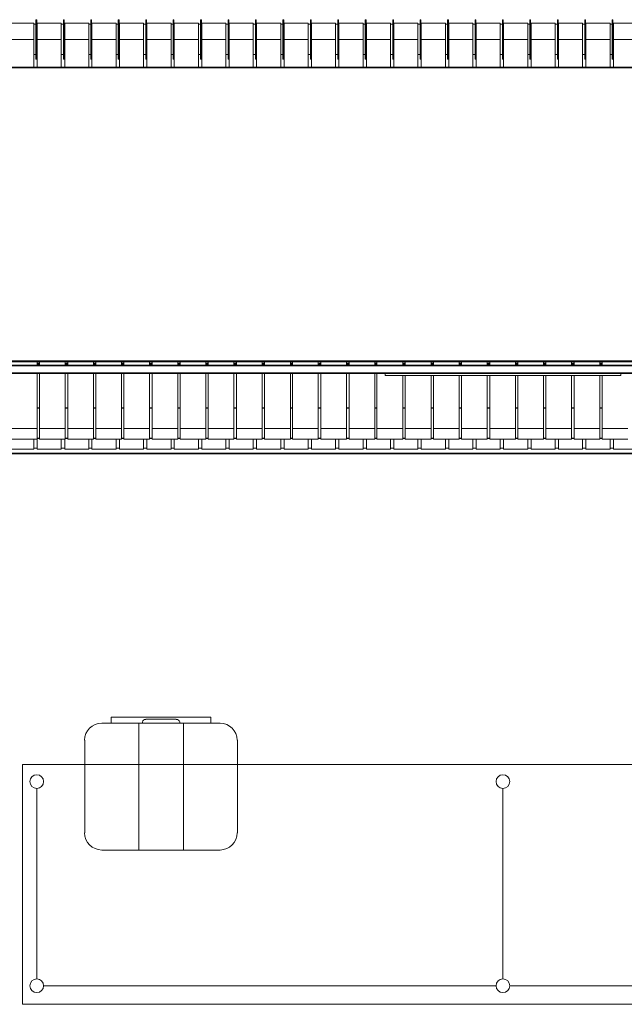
# Model space of a CAD drawing. Header units: millimetres. Extents: x -15 to 153, y -141 to 37.
# Tile 40 of 98: x 8.39 to 13.68, y 7.96 to 16.58. Entities that reach past the tile are written whole.
import ezdxf

# ---------------------------------------------------------------- set-up
doc = ezdxf.new("R2010")
doc.units = ezdxf.units.MM
doc.header["$MEASUREMENT"] = 0
doc.layers.get('0').update_dxf_attribs({"color": 5, "lineweight": 20})

msp = doc.modelspace()

# ---------------------------------------------------------------- linework, layer by layer
at = {"linetype": 'Continuous'}
for p, q in [((8.5119, 16.546), (8.3004, 16.546)), ((8.5119, 16.405), (8.5119, 16.546)), ((8.5374, 16.5775), (8.5299, 16.5775)), ((8.5299, 16.5625), (8.5299, 16.5775)), ((8.5299, 16.231), (8.5299, 16.5625)), ((8.5374, 16.5625), (8.5374, 16.5775)), ((8.5374, 16.231), (8.5374, 16.5625)), ((8.7504, 16.546), (8.5419, 16.546)), ((8.5419, 16.405), (8.5419, 16.546)), ((8.7504, 16.405), (8.7504, 16.546)), ((8.7774, 16.5775), (8.7714, 16.5775)), ((8.7714, 16.5625), (8.7714, 16.5775)), ((8.7714, 16.231), (8.7714, 16.5625)), ((8.7774, 16.5625), (8.7774, 16.5775)), ((8.7774, 16.231), (8.7774, 16.5625)), ((8.9919, 16.546), (8.7819, 16.546)), ((8.7819, 16.405), (8.7819, 16.546)), ((8.9919, 16.405), (8.9919, 16.546)), ((9.0159, 16.5775), (9.0114, 16.5775)), ((9.0114, 16.5625), (9.0114, 16.5775)), ((9.0114, 16.231), (9.0114, 16.5625)), ((9.0159, 16.5625), (9.0159, 16.5775)), ((9.0159, 16.231), (9.0159, 16.5625)), ((9.2319, 16.546), (9.0204, 16.546)), ((9.0204, 16.405), (9.0204, 16.546)), ((9.2319, 16.405), (9.2319, 16.546)), ((9.2574, 16.5775), (9.2499, 16.5775)), ((9.2499, 16.5625), (9.2499, 16.5775)), ((9.2499, 16.231), (9.2499, 16.5625)), ((9.2574, 16.5625), (9.2574, 16.5775)), ((9.2574, 16.231), (9.2574, 16.5625)), ((9.4704, 16.546), (9.2619, 16.546)), ((9.2619, 16.405), (9.2619, 16.546)), ((9.4704, 16.405), (9.4704, 16.546)), ((9.4974, 16.5775), (9.4914, 16.5775)), ((9.4914, 16.5625), (9.4914, 16.5775)), ((9.4914, 16.231), (9.4914, 16.5625)), ((9.4974, 16.5625), (9.4974, 16.5775)), ((9.4974, 16.231), (9.4974, 16.5625)), ((9.7119, 16.546), (9.5019, 16.546)), ((9.5019, 16.405), (9.5019, 16.546)), ((9.7119, 16.405), (9.7119, 16.546)), ((9.7359, 16.5775), (9.7314, 16.5775)), ((9.7314, 16.5625), (9.7314, 16.5775)), ((9.7314, 16.231), (9.7314, 16.5625)), ((9.7359, 16.5625), (9.7359, 16.5775)), ((9.7359, 16.231), (9.7359, 16.5625)), ((9.9519, 16.546), (9.7404, 16.546)), ((9.7404, 16.405), (9.7404, 16.546)), ((9.9519, 16.405), (9.9519, 16.546)), ((9.9774, 16.5775), (9.9699, 16.5775)), ((9.9699, 16.5625), (9.9699, 16.5775)), ((9.9699, 16.231), (9.9699, 16.5625)), ((9.9774, 16.5625), (9.9774, 16.5775)), ((9.9774, 16.231), (9.9774, 16.5625)), ((10.1904, 16.546), (9.9819, 16.546)), ((9.9819, 16.405), (9.9819, 16.546)), ((10.1904, 16.405), (10.1904, 16.546)), ((10.2174, 16.5775), (10.2114, 16.5775)), ((10.2114, 16.5625), (10.2114, 16.5775)), ((10.2114, 16.231), (10.2114, 16.5625)), ((10.2174, 16.5625), (10.2174, 16.5775)), ((10.2174, 16.231), (10.2174, 16.5625)), ((10.4319, 16.546), (10.2219, 16.546)), ((10.2219, 16.405), (10.2219, 16.546)), ((10.4319, 16.405), (10.4319, 16.546)), ((10.4559, 16.5775), (10.4514, 16.5775)), ((10.4514, 16.5625), (10.4514, 16.5775)), ((10.4514, 16.231), (10.4514, 16.5625)), ((10.4559, 16.5625), (10.4559, 16.5775)), ((10.4559, 16.231), (10.4559, 16.5625)), ((10.6719, 16.546), (10.4604, 16.546)), ((10.4604, 16.405), (10.4604, 16.546)), ((10.6719, 16.405), (10.6719, 16.546)), ((10.6974, 16.5775), (10.6899, 16.5775)), ((10.6899, 16.5625), (10.6899, 16.5775)), ((10.6899, 16.231), (10.6899, 16.5625)), ((10.6974, 16.5625), (10.6974, 16.5775)), ((10.6974, 16.231), (10.6974, 16.5625)), ((10.9104, 16.546), (10.7019, 16.546)), ((10.7019, 16.405), (10.7019, 16.546)), ((10.9104, 16.405), (10.9104, 16.546)), ((10.9374, 16.5775), (10.9314, 16.5775)), ((10.9314, 16.5625), (10.9314, 16.5775)), ((10.9314, 16.231), (10.9314, 16.5625)), ((10.9374, 16.5625), (10.9374, 16.5775)), ((10.9374, 16.231), (10.9374, 16.5625)), ((11.1519, 16.546), (10.9419, 16.546)), ((10.9419, 16.405), (10.9419, 16.546)), ((11.1519, 16.405), (11.1519, 16.546)), ((11.1759, 16.5775), (11.1714, 16.5775)), ((11.1714, 16.5625), (11.1714, 16.5775)), ((11.1714, 16.231), (11.1714, 16.5625)), ((11.1759, 16.5625), (11.1759, 16.5775)), ((11.1759, 16.231), (11.1759, 16.5625)), ((11.3919, 16.546), (11.1804, 16.546)), ((11.1804, 16.405), (11.1804, 16.546)), ((11.3919, 16.405), (11.3919, 16.546)), ((11.4174, 16.5775), (11.4099, 16.5775)), ((11.4099, 16.5625), (11.4099, 16.5775)), ((11.4099, 16.231), (11.4099, 16.5625)), ((11.4174, 16.5625), (11.4174, 16.5775)), ((11.4174, 16.231), (11.4174, 16.5625)), ((11.6304, 16.546), (11.4219, 16.546)), ((11.4219, 16.405), (11.4219, 16.546)), ((11.6304, 16.405), (11.6304, 16.546)), ((11.6574, 16.5775), (11.6514, 16.5775)), ((11.6514, 16.5625), (11.6514, 16.5775)), ((11.6514, 16.231), (11.6514, 16.5625)), ((11.6574, 16.5625), (11.6574, 16.5775)), ((11.6574, 16.231), (11.6574, 16.5625)), ((11.8719, 16.546), (11.6619, 16.546)), ((11.6619, 16.405), (11.6619, 16.546)), ((11.8719, 16.405), (11.8719, 16.546)), ((11.8959, 16.5775), (11.8914, 16.5775)), ((11.8914, 16.5625), (11.8914, 16.5775)), ((11.8914, 16.231), (11.8914, 16.5625)), ((11.8959, 16.5625), (11.8959, 16.5775)), ((11.8959, 16.231), (11.8959, 16.5625)), ((12.1119, 16.546), (11.9004, 16.546)), ((11.9004, 16.405), (11.9004, 16.546)), ((12.1119, 16.405), (12.1119, 16.546)), ((12.1374, 16.5775), (12.1299, 16.5775)), ((12.1299, 16.5625), (12.1299, 16.5775)), ((12.1299, 16.231), (12.1299, 16.5625)), ((12.1374, 16.5625), (12.1374, 16.5775)), ((12.1374, 16.231), (12.1374, 16.5625)), ((12.3504, 16.546), (12.1419, 16.546)), ((12.1419, 16.405), (12.1419, 16.546)), ((12.3504, 16.405), (12.3504, 16.546)), ((12.3774, 16.5775), (12.3714, 16.5775)), ((12.3714, 16.5625), (12.3714, 16.5775)), ((12.3714, 16.231), (12.3714, 16.5625)), ((12.3774, 16.5625), (12.3774, 16.5775)), ((12.3774, 16.231), (12.3774, 16.5625)), ((12.5919, 16.546), (12.3819, 16.546)), ((12.3819, 16.405), (12.3819, 16.546)), ((12.5919, 16.405), (12.5919, 16.546)), ((12.6159, 16.5775), (12.6114, 16.5775)), ((12.6114, 16.5625), (12.6114, 16.5775)), ((12.6114, 16.231), (12.6114, 16.5625)), ((12.6159, 16.5625), (12.6159, 16.5775)), ((12.6159, 16.231), (12.6159, 16.5625)), ((12.8319, 16.546), (12.6204, 16.546)), ((12.6204, 16.405), (12.6204, 16.546)), ((12.8319, 16.405), (12.8319, 16.546)), ((12.8574, 16.5775), (12.8499, 16.5775)), ((12.8499, 16.5625), (12.8499, 16.5775)), ((12.8499, 16.231), (12.8499, 16.5625)), ((12.8574, 16.5625), (12.8574, 16.5775)), ((12.8574, 16.231), (12.8574, 16.5625)), ((13.0704, 16.546), (12.8619, 16.546)), ((12.8619, 16.405), (12.8619, 16.546)), ((13.0704, 16.405), (13.0704, 16.546)), ((13.0974, 16.5775), (13.0914, 16.5775)), ((13.0914, 16.5625), (13.0914, 16.5775)), ((13.0914, 16.231), (13.0914, 16.5625)), ((13.0974, 16.5625), (13.0974, 16.5775)), ((13.0974, 16.231), (13.0974, 16.5625)), ((13.3119, 16.546), (13.1019, 16.546)), ((13.1019, 16.405), (13.1019, 16.546)), ((13.3119, 16.405), (13.3119, 16.546)), ((13.3359, 16.5775), (13.3314, 16.5775)), ((13.3314, 16.5625), (13.3314, 16.5775)), ((13.3314, 16.231), (13.3314, 16.5625)), ((13.3359, 16.5625), (13.3359, 16.5775)), ((13.3359, 16.231), (13.3359, 16.5625)), ((13.5519, 16.546), (13.3404, 16.546)), ((13.3404, 16.405), (13.3404, 16.546)), ((13.5519, 16.405), (13.5519, 16.546)), ((13.5774, 16.5775), (13.5699, 16.5775)), ((13.5699, 16.5625), (13.5699, 16.5775)), ((13.5699, 16.231), (13.5699, 16.5625)), ((13.5774, 16.5625), (13.5774, 16.5775)), ((13.5774, 16.231), (13.5774, 16.5625)), ((13.7904, 16.546), (13.5819, 16.546)), ((13.5819, 16.405), (13.5819, 16.546)), ((8.5299, 16.537), (8.5119, 16.537)), ((8.5419, 16.537), (8.5374, 16.537)), ((8.7714, 16.537), (8.7504, 16.537)), ((8.7819, 16.537), (8.7774, 16.537)), ((9.0114, 16.537), (8.9919, 16.537)), ((9.0204, 16.537), (9.0159, 16.537)), ((9.2499, 16.537), (9.2319, 16.537)), ((9.2619, 16.537), (9.2574, 16.537)), ((9.4914, 16.537), (9.4704, 16.537)), ((9.5019, 16.537), (9.4974, 16.537)), ((9.7314, 16.537), (9.7119, 16.537)), ((9.7404, 16.537), (9.7359, 16.537)), ((9.9699, 16.537), (9.9519, 16.537)), ((9.9819, 16.537), (9.9774, 16.537)), ((10.2114, 16.537), (10.1904, 16.537)), ((10.2219, 16.537), (10.2174, 16.537)), ((10.4514, 16.537), (10.4319, 16.537)), ((10.4604, 16.537), (10.4559, 16.537)), ((10.6899, 16.537), (10.6719, 16.537)), ((10.7019, 16.537), (10.6974, 16.537)), ((10.9314, 16.537), (10.9104, 16.537)), ((10.9419, 16.537), (10.9374, 16.537)), ((11.1714, 16.537), (11.1519, 16.537)), ((11.1804, 16.537), (11.1759, 16.537)), ((11.4099, 16.537), (11.3919, 16.537)), ((11.4219, 16.537), (11.4174, 16.537)), ((11.6514, 16.537), (11.6304, 16.537)), ((11.6619, 16.537), (11.6574, 16.537)), ((11.8914, 16.537), (11.8719, 16.537)), ((11.9004, 16.537), (11.8959, 16.537)), ((12.1299, 16.537), (12.1119, 16.537)), ((12.1419, 16.537), (12.1374, 16.537)), ((12.3714, 16.537), (12.3504, 16.537)), ((12.3819, 16.537), (12.3774, 16.537)), ((12.6114, 16.537), (12.5919, 16.537)), ((12.6204, 16.537), (12.6159, 16.537)), ((12.8499, 16.537), (12.8319, 16.537)), ((12.8619, 16.537), (12.8574, 16.537)), ((13.0914, 16.537), (13.0704, 16.537)), ((13.1019, 16.537), (13.0974, 16.537)), ((13.3314, 16.537), (13.3119, 16.537)), ((13.3404, 16.537), (13.3359, 16.537)), ((13.5699, 16.537), (13.5519, 16.537)), ((13.5819, 16.537), (13.5774, 16.537)), ((8.3004, 16.405), (8.5119, 16.405)), ((8.5119, 16.1635), (8.5119, 16.405)), ((8.5419, 16.405), (8.7504, 16.405)), ((8.5419, 16.1635), (8.5419, 16.405)), ((8.7504, 16.1635), (8.7504, 16.405)), ((8.7819, 16.405), (8.9919, 16.405)), ((8.7819, 16.1635), (8.7819, 16.405)), ((8.9919, 16.1635), (8.9919, 16.405)), ((9.0204, 16.1635), (9.0204, 16.405)), ((9.0204, 16.405), (9.2319, 16.405)), ((9.2319, 16.1635), (9.2319, 16.405)), ((9.2619, 16.1635), (9.2619, 16.405)), ((9.2619, 16.405), (9.4704, 16.405)), ((9.4704, 16.1635), (9.4704, 16.405)), ((9.5019, 16.405), (9.7119, 16.405)), ((9.5019, 16.1635), (9.5019, 16.405)), ((9.7119, 16.1635), (9.7119, 16.405)), ((9.7404, 16.1635), (9.7404, 16.405)), ((9.7404, 16.405), (9.9519, 16.405)), ((9.9519, 16.1635), (9.9519, 16.405)), ((9.9819, 16.405), (10.1904, 16.405)), ((9.9819, 16.1635), (9.9819, 16.405)), ((10.1904, 16.1635), (10.1904, 16.405)), ((10.2219, 16.405), (10.4319, 16.405)), ((10.2219, 16.1635), (10.2219, 16.405)), ((10.4319, 16.1635), (10.4319, 16.405)), ((10.4604, 16.1635), (10.4604, 16.405)), ((10.4604, 16.405), (10.6719, 16.405)), ((10.6719, 16.1635), (10.6719, 16.405)), ((10.7019, 16.405), (10.9104, 16.405)), ((10.7019, 16.1635), (10.7019, 16.405)), ((10.9104, 16.1635), (10.9104, 16.405)), ((10.9419, 16.1635), (10.9419, 16.405)), ((10.9419, 16.405), (11.1519, 16.405)), ((11.1519, 16.1635), (11.1519, 16.405)), ((11.1804, 16.1635), (11.1804, 16.405)), ((11.1804, 16.405), (11.3919, 16.405)), ((11.3919, 16.1635), (11.3919, 16.405)), ((11.4219, 16.405), (11.6304, 16.405)), ((11.4219, 16.1635), (11.4219, 16.405)), ((11.6304, 16.1635), (11.6304, 16.405)), ((11.6619, 16.405), (11.8719, 16.405)), ((11.6619, 16.1635), (11.6619, 16.405)), ((11.8719, 16.1635), (11.8719, 16.405)), ((11.9004, 16.1635), (11.9004, 16.405)), ((11.9004, 16.405), (12.1119, 16.405)), ((12.1119, 16.1635), (12.1119, 16.405)), ((12.1419, 16.1635), (12.1419, 16.405)), ((12.1419, 16.405), (12.3504, 16.405)), ((12.3504, 16.1635), (12.3504, 16.405)), ((12.3819, 16.405), (12.5919, 16.405)), ((12.3819, 16.1635), (12.3819, 16.405)), ((12.5919, 16.1635), (12.5919, 16.405)), ((12.6204, 16.1635), (12.6204, 16.405)), ((12.6204, 16.405), (12.8319, 16.405)), ((12.8319, 16.1635), (12.8319, 16.405)), ((12.8619, 16.1635), (12.8619, 16.405)), ((12.8619, 16.405), (13.0704, 16.405)), ((13.0704, 16.1635), (13.0704, 16.405)), ((13.1019, 16.1635), (13.1019, 16.405)), ((13.1019, 16.405), (13.3119, 16.405)), ((13.3119, 16.1635), (13.3119, 16.405)), ((13.3404, 16.1635), (13.3404, 16.405)), ((13.3404, 16.405), (13.5519, 16.405)), ((13.5519, 16.1635), (13.5519, 16.405)), ((13.5819, 16.1635), (13.5819, 16.405)), ((13.5819, 16.405), (13.7904, 16.405)), ((8.5119, 16.2715), (8.5299, 16.2715)), ((8.5299, 16.231), (8.5374, 16.231)), ((8.5374, 16.2715), (8.5419, 16.2715)), ((8.7504, 16.2715), (8.7714, 16.2715)), ((8.7714, 16.231), (8.7774, 16.231)), ((8.7774, 16.2715), (8.7819, 16.2715)), ((8.9919, 16.2715), (9.0114, 16.2715)), ((9.0114, 16.231), (9.0159, 16.231)), ((9.0159, 16.2715), (9.0204, 16.2715)), ((9.2319, 16.2715), (9.2499, 16.2715)), ((9.2499, 16.231), (9.2574, 16.231)), ((9.2574, 16.2715), (9.2619, 16.2715)), ((9.4704, 16.2715), (9.4914, 16.2715)), ((9.4914, 16.231), (9.4974, 16.231)), ((9.4974, 16.2715), (9.5019, 16.2715)), ((9.7119, 16.2715), (9.7314, 16.2715)), ((9.7314, 16.231), (9.7359, 16.231)), ((9.7359, 16.2715), (9.7404, 16.2715)), ((9.9519, 16.2715), (9.9699, 16.2715)), ((9.9699, 16.231), (9.9774, 16.231)), ((9.9774, 16.2715), (9.9819, 16.2715)), ((10.1904, 16.2715), (10.2114, 16.2715)), ((10.2114, 16.231), (10.2174, 16.231)), ((10.2174, 16.2715), (10.2219, 16.2715)), ((10.4319, 16.2715), (10.4514, 16.2715)), ((10.4514, 16.231), (10.4559, 16.231)), ((10.4559, 16.2715), (10.4604, 16.2715)), ((10.6719, 16.2715), (10.6899, 16.2715)), ((10.6899, 16.231), (10.6974, 16.231)), ((10.6974, 16.2715), (10.7019, 16.2715)), ((10.9104, 16.2715), (10.9314, 16.2715)), ((10.9314, 16.231), (10.9374, 16.231)), ((10.9374, 16.2715), (10.9419, 16.2715)), ((11.1519, 16.2715), (11.1714, 16.2715)), ((11.1714, 16.231), (11.1759, 16.231)), ((11.1759, 16.2715), (11.1804, 16.2715)), ((11.3919, 16.2715), (11.4099, 16.2715)), ((11.4099, 16.231), (11.4174, 16.231)), ((11.4174, 16.2715), (11.4219, 16.2715)), ((11.6304, 16.2715), (11.6514, 16.2715)), ((11.6514, 16.231), (11.6574, 16.231)), ((11.6574, 16.2715), (11.6619, 16.2715)), ((11.8719, 16.2715), (11.8914, 16.2715)), ((11.8914, 16.231), (11.8959, 16.231)), ((11.8959, 16.2715), (11.9004, 16.2715)), ((12.1119, 16.2715), (12.1299, 16.2715)), ((12.1299, 16.231), (12.1374, 16.231)), ((12.1374, 16.2715), (12.1419, 16.2715)), ((12.3504, 16.2715), (12.3714, 16.2715)), ((12.3714, 16.231), (12.3774, 16.231)), ((12.3774, 16.2715), (12.3819, 16.2715)), ((12.5919, 16.2715), (12.6114, 16.2715)), ((12.6114, 16.231), (12.6159, 16.231)), ((12.6159, 16.2715), (12.6204, 16.2715)), ((12.8319, 16.2715), (12.8499, 16.2715)), ((12.8499, 16.231), (12.8574, 16.231)), ((12.8574, 16.2715), (12.8619, 16.2715)), ((13.0704, 16.2715), (13.0914, 16.2715)), ((13.0914, 16.231), (13.0974, 16.231)), ((13.0974, 16.2715), (13.1019, 16.2715)), ((13.3119, 16.2715), (13.3314, 16.2715)), ((13.3314, 16.231), (13.3359, 16.231)), ((13.3359, 16.2715), (13.3404, 16.2715)), ((13.5519, 16.2715), (13.5699, 16.2715)), ((13.5699, 16.231), (13.5774, 16.231)), ((13.5774, 16.2715), (13.5819, 16.2715)), ((8.1144, 16.1635), (17.1144, 16.1635)), ((8.1144, 16.1575), (17.1144, 16.1575)), ((7.9629, 13.5535), (17.2644, 13.5535)), ((17.2644, 13.549), (7.9629, 13.549)), ((8.1144, 13.594), (17.1144, 13.594)), ((8.1144, 13.585), (17.1144, 13.585)), ((8.5419, 13.585), (8.5419, 13.5535)), ((8.5419, 13.5625), (8.5614, 13.5625)), ((8.5419, 13.5565), (8.5614, 13.5565)), ((8.5614, 13.585), (8.5614, 13.5535)), ((8.7864, 13.585), (8.7864, 13.5535)), ((8.7864, 13.5625), (8.8089, 13.5625)), ((8.7864, 13.5565), (8.8089, 13.5565)), ((8.8089, 13.585), (8.8089, 13.5535)), ((9.0339, 13.585), (9.0339, 13.5535)), ((9.0339, 13.5625), (9.0549, 13.5625)), ((9.0339, 13.5565), (9.0549, 13.5565)), ((9.0549, 13.585), (9.0549, 13.5535)), ((9.2799, 13.585), (9.2799, 13.5535)), ((9.2799, 13.5625), (9.2994, 13.5625)), ((9.2799, 13.5565), (9.2994, 13.5565)), ((9.2994, 13.585), (9.2994, 13.5535)), ((9.5244, 13.585), (9.5244, 13.5535)), ((9.5244, 13.5625), (9.5469, 13.5625)), ((9.5244, 13.5565), (9.5469, 13.5565)), ((9.5469, 13.585), (9.5469, 13.5535)), ((9.7719, 13.585), (9.7719, 13.5535)), ((9.7719, 13.5625), (9.7929, 13.5625)), ((9.7719, 13.5565), (9.7929, 13.5565)), ((9.7929, 13.585), (9.7929, 13.5535)), ((10.0179, 13.585), (10.0179, 13.5535)), ((10.0179, 13.5625), (10.0374, 13.5625)), ((10.0179, 13.5565), (10.0374, 13.5565)), ((10.0374, 13.585), (10.0374, 13.5535)), ((10.2624, 13.585), (10.2624, 13.5535)), ((10.2624, 13.5625), (10.2849, 13.5625)), ((10.2624, 13.5565), (10.2849, 13.5565)), ((10.2849, 13.585), (10.2849, 13.5535)), ((10.5099, 13.585), (10.5099, 13.5535)), ((10.5099, 13.5625), (10.5309, 13.5625)), ((10.5099, 13.5565), (10.5309, 13.5565)), ((10.5309, 13.585), (10.5309, 13.5535)), ((10.7559, 13.585), (10.7559, 13.5535)), ((10.7559, 13.5625), (10.7754, 13.5625)), ((10.7559, 13.5565), (10.7754, 13.5565)), ((10.7754, 13.585), (10.7754, 13.5535)), ((11.0004, 13.585), (11.0004, 13.5535)), ((11.0004, 13.5625), (11.0229, 13.5625)), ((11.0004, 13.5565), (11.0229, 13.5565)), ((11.0229, 13.585), (11.0229, 13.5535)), ((11.2479, 13.585), (11.2479, 13.5535)), ((11.2479, 13.5625), (11.2689, 13.5625)), ((11.2479, 13.5565), (11.2689, 13.5565)), ((11.2689, 13.585), (11.2689, 13.5535)), ((11.4939, 13.585), (11.4939, 13.5535)), ((11.4939, 13.5625), (11.5134, 13.5625)), ((11.4939, 13.5565), (11.5134, 13.5565)), ((11.5134, 13.585), (11.5134, 13.5535)), ((11.7384, 13.585), (11.7384, 13.5535)), ((11.7384, 13.5625), (11.7609, 13.5625)), ((11.7384, 13.5565), (11.7609, 13.5565)), ((11.7609, 13.585), (11.7609, 13.5535)), ((11.9859, 13.585), (11.9859, 13.5535)), ((11.9859, 13.5625), (12.0069, 13.5625)), ((11.9859, 13.5565), (12.0069, 13.5565)), ((12.0069, 13.585), (12.0069, 13.5535)), ((12.2319, 13.585), (12.2319, 13.5535)), ((12.2319, 13.5625), (12.2514, 13.5625)), ((12.2319, 13.5565), (12.2514, 13.5565)), ((12.2514, 13.585), (12.2514, 13.5535)), ((12.4764, 13.585), (12.4764, 13.5535)), ((12.4764, 13.5625), (12.4989, 13.5625)), ((12.4764, 13.5565), (12.4989, 13.5565)), ((12.4989, 13.585), (12.4989, 13.5535)), ((12.7239, 13.585), (12.7239, 13.5535)), ((12.7239, 13.5625), (12.7449, 13.5625)), ((12.7239, 13.5565), (12.7449, 13.5565)), ((12.7449, 13.585), (12.7449, 13.5535)), ((12.9699, 13.585), (12.9699, 13.5535)), ((12.9699, 13.5625), (12.9894, 13.5625)), ((12.9699, 13.5565), (12.9894, 13.5565)), ((12.9894, 13.585), (12.9894, 13.5535)), ((13.2144, 13.585), (13.2144, 13.5535)), ((13.2144, 13.5625), (13.2369, 13.5625)), ((13.2144, 13.5565), (13.2369, 13.5565)), ((13.2369, 13.585), (13.2369, 13.5535)), ((13.4619, 13.585), (13.4619, 13.5535)), ((13.4619, 13.5625), (13.4829, 13.5625)), ((13.4619, 13.5565), (13.4829, 13.5565)), ((13.4829, 13.585), (13.4829, 13.5535)), ((7.9629, 13.489), (17.2644, 13.489)), ((7.9629, 13.4815), (17.2644, 13.4815)), ((8.5419, 13.4815), (8.5419, 13)), ((8.5614, 13.4815), (8.5614, 13)), ((8.7864, 13.4815), (8.7864, 13)), ((8.8089, 13.4815), (8.8089, 13)), ((9.0339, 13.4815), (9.0339, 13)), ((9.0549, 13.4815), (9.0549, 13)), ((9.2799, 13.4815), (9.2799, 13)), ((9.2994, 13.4815), (9.2994, 13)), ((9.5244, 13.4815), (9.5244, 13)), ((9.5469, 13.4815), (9.5469, 13)), ((9.7719, 13.4815), (9.7719, 13)), ((9.7929, 13.4815), (9.7929, 13)), ((10.0179, 13.4815), (10.0179, 13)), ((10.0374, 13.4815), (10.0374, 13)), ((10.2624, 13.4815), (10.2624, 13)), ((10.2849, 13.4815), (10.2849, 13)), ((10.5099, 13.4815), (10.5099, 13)), ((10.5309, 13.4815), (10.5309, 13)), ((10.7559, 13.4815), (10.7559, 13)), ((10.7754, 13.4815), (10.7754, 13)), ((11.0004, 13.4815), (11.0004, 13)), ((11.0229, 13.4815), (11.0229, 13)), ((11.2479, 13.4815), (11.2479, 13)), ((11.2689, 13.4815), (11.2689, 13)), ((11.4939, 13.4815), (11.4939, 13)), ((11.5134, 13.4815), (11.5134, 13)), ((11.5839, 13.4635), (11.5839, 13.4815)), ((13.6449, 13.4635), (11.5839, 13.4635)), ((11.7384, 13.4635), (11.7384, 13)), ((11.7609, 13.4635), (11.7609, 13)), ((11.9859, 13.4635), (11.9859, 13)), ((12.0069, 13.4635), (12.0069, 13)), ((12.2319, 13.4635), (12.2319, 13)), ((12.2514, 13.4635), (12.2514, 13)), ((12.4764, 13.4635), (12.4764, 13)), ((12.4989, 13.4635), (12.4989, 13)), ((12.7239, 13.4635), (12.7239, 13)), ((12.7449, 13.4635), (12.7449, 13)), ((12.9699, 13.4635), (12.9699, 13)), ((12.9894, 13.4635), (12.9894, 13)), ((13.2144, 13.4635), (13.2144, 13)), ((13.2369, 13.4635), (13.2369, 13)), ((13.4619, 13.4635), (13.4619, 13)), ((13.4829, 13.4635), (13.4829, 13)), ((13.6449, 13.4635), (13.6449, 13.4815)), ((8.5419, 13.183), (8.5614, 13.183)), ((8.7864, 13.183), (8.8089, 13.183)), ((9.0339, 13.183), (9.0549, 13.183)), ((9.2799, 13.183), (9.2994, 13.183)), ((9.5244, 13.183), (9.5469, 13.183)), ((9.7719, 13.183), (9.7929, 13.183)), ((10.0179, 13.183), (10.0374, 13.183)), ((10.2624, 13.183), (10.2849, 13.183)), ((10.5099, 13.183), (10.5309, 13.183)), ((10.7559, 13.183), (10.7754, 13.183)), ((11.0004, 13.183), (11.0229, 13.183)), ((11.2479, 13.183), (11.2689, 13.183)), ((11.4939, 13.183), (11.5134, 13.183)), ((11.7384, 13.183), (11.7609, 13.183)), ((11.9859, 13.183), (12.0069, 13.183)), ((12.2319, 13.183), (12.2514, 13.183)), ((12.4764, 13.183), (12.4989, 13.183)), ((12.7239, 13.183), (12.7449, 13.183)), ((12.9699, 13.183), (12.9894, 13.183)), ((13.2144, 13.183), (13.2369, 13.183)), ((13.4619, 13.183), (13.4829, 13.183)), ((8.5419, 13.1785), (8.5614, 13.1785)), ((8.7864, 13.1785), (8.8089, 13.1785)), ((9.0339, 13.1785), (9.0549, 13.1785)), ((9.2799, 13.1785), (9.2994, 13.1785)), ((9.5244, 13.1785), (9.5469, 13.1785)), ((9.7719, 13.1785), (9.7929, 13.1785)), ((10.0179, 13.1785), (10.0374, 13.1785)), ((10.2624, 13.1785), (10.2849, 13.1785)), ((10.5099, 13.1785), (10.5309, 13.1785)), ((10.7559, 13.1785), (10.7754, 13.1785)), ((11.0004, 13.1785), (11.0229, 13.1785)), ((11.2479, 13.1785), (11.2689, 13.1785)), ((11.4939, 13.1785), (11.5134, 13.1785)), ((11.7384, 13.1785), (11.7609, 13.1785)), ((11.9859, 13.1785), (12.0069, 13.1785)), ((12.2319, 13.1785), (12.2514, 13.1785)), ((12.4764, 13.1785), (12.4989, 13.1785)), ((12.7239, 13.1785), (12.7449, 13.1785)), ((12.9699, 13.1785), (12.9894, 13.1785)), ((13.2144, 13.1785), (13.2369, 13.1785)), ((13.4619, 13.1785), (13.4829, 13.1785)), ((8.5419, 13), (8.3169, 13)), ((8.5419, 13), (8.5419, 12.9085)), ((8.7864, 13), (8.5614, 13)), ((8.5614, 13), (8.5614, 12.9085)), ((8.7864, 13), (8.7864, 12.9085)), ((9.0339, 13), (8.8089, 13)), ((8.8089, 13), (8.8089, 12.9085)), ((9.0339, 13), (9.0339, 12.9085)), ((9.2799, 13), (9.0549, 13)), ((9.0549, 13), (9.0549, 12.9085)), ((9.2799, 13), (9.2799, 12.9085)), ((9.5244, 13), (9.2994, 13)), ((9.2994, 13), (9.2994, 12.9085)), ((9.5244, 13), (9.5244, 12.9085)), ((9.7719, 13), (9.5469, 13)), ((9.5469, 13), (9.5469, 12.9085)), ((9.7719, 13), (9.7719, 12.9085)), ((10.0179, 13), (9.7929, 13)), ((9.7929, 13), (9.7929, 12.9085)), ((10.0179, 13), (10.0179, 12.9085)), ((10.2624, 13), (10.0374, 13)), ((10.0374, 13), (10.0374, 12.9085)), ((10.2624, 13), (10.2624, 12.9085)), ((10.5099, 13), (10.2849, 13)), ((10.2849, 13), (10.2849, 12.9085)), ((10.5099, 13), (10.5099, 12.9085)), ((10.7559, 13), (10.5309, 13)), ((10.5309, 13), (10.5309, 12.9085)), ((10.7559, 13), (10.7559, 12.9085)), ((11.0004, 13), (10.7754, 13)), ((10.7754, 13), (10.7754, 12.9085)), ((11.0004, 13), (11.0004, 12.9085)), ((11.2479, 13), (11.0229, 13)), ((11.0229, 13), (11.0229, 12.9085)), ((11.2479, 13), (11.2479, 12.9085)), ((11.4939, 13), (11.2689, 13)), ((11.2689, 13), (11.2689, 12.9085)), ((11.4939, 13), (11.4939, 12.9085)), ((11.7384, 13), (11.5134, 13)), ((11.5134, 13), (11.5134, 12.9085)), ((11.7384, 13), (11.7384, 12.9085)), ((11.9859, 13), (11.7609, 13)), ((11.7609, 13), (11.7609, 12.9085)), ((11.9859, 13), (11.9859, 12.9085)), ((12.2319, 13), (12.0069, 13)), ((12.0069, 13), (12.0069, 12.9085)), ((12.2319, 13), (12.2319, 12.9085)), ((12.4764, 13), (12.2514, 13)), ((12.2514, 13), (12.2514, 12.9085)), ((12.4764, 13), (12.4764, 12.9085)), ((12.7239, 13), (12.4989, 13)), ((12.4989, 13), (12.4989, 12.9085)), ((12.7239, 13), (12.7239, 12.9085)), ((12.9699, 13), (12.7449, 13)), ((12.7449, 13), (12.7449, 12.9085)), ((12.9699, 13), (12.9699, 12.9085)), ((13.2144, 13), (12.9894, 13)), ((12.9894, 13), (12.9894, 12.9085)), ((13.2144, 13), (13.2144, 12.9085)), ((13.4619, 13), (13.2369, 13)), ((13.2369, 13), (13.2369, 12.9085)), ((13.4619, 13), (13.4619, 12.9085)), ((13.7079, 13), (13.4829, 13)), ((13.4829, 13), (13.4829, 12.9085)), ((8.3169, 12.9085), (8.5419, 12.9085)), ((8.5119, 12.82), (8.5119, 12.9085)), ((8.5419, 12.9175), (8.5614, 12.9175)), ((8.5419, 12.9145), (8.5614, 12.9145)), ((8.5419, 12.82), (8.5419, 12.9145)), ((8.5614, 12.9085), (8.7864, 12.9085)), ((8.7504, 12.82), (8.7504, 12.9085)), ((8.7819, 12.82), (8.7819, 12.9085)), ((8.7864, 12.9175), (8.8089, 12.9175)), ((8.7864, 12.9145), (8.8089, 12.9145)), ((8.8089, 12.9085), (9.0339, 12.9085)), ((8.9919, 12.82), (8.9919, 12.9085)), ((9.0204, 12.82), (9.0204, 12.9085)), ((9.0339, 12.9175), (9.0549, 12.9175)), ((9.0339, 12.9145), (9.0549, 12.9145)), ((9.0549, 12.9085), (9.2799, 12.9085)), ((9.2319, 12.82), (9.2319, 12.9085)), ((9.2619, 12.82), (9.2619, 12.9085)), ((9.2799, 12.9175), (9.2994, 12.9175)), ((9.2799, 12.9145), (9.2994, 12.9145)), ((9.2994, 12.9085), (9.5244, 12.9085)), ((9.4704, 12.82), (9.4704, 12.9085)), ((9.5019, 12.82), (9.5019, 12.9085)), ((9.5244, 12.9175), (9.5469, 12.9175)), ((9.5244, 12.9145), (9.5469, 12.9145)), ((9.5469, 12.9085), (9.7719, 12.9085)), ((9.7119, 12.82), (9.7119, 12.9085)), ((9.7404, 12.82), (9.7404, 12.9085)), ((9.7719, 12.9175), (9.7929, 12.9175)), ((9.7719, 12.9145), (9.7929, 12.9145)), ((9.7929, 12.9085), (10.0179, 12.9085)), ((9.9519, 12.82), (9.9519, 12.9085)), ((9.9819, 12.82), (9.9819, 12.9085)), ((10.0179, 12.9175), (10.0374, 12.9175)), ((10.0179, 12.9145), (10.0374, 12.9145)), ((10.0374, 12.9085), (10.2624, 12.9085)), ((10.1904, 12.82), (10.1904, 12.9085)), ((10.2219, 12.82), (10.2219, 12.9085)), ((10.2624, 12.9175), (10.2849, 12.9175)), ((10.2624, 12.9145), (10.2849, 12.9145)), ((10.2849, 12.9085), (10.5099, 12.9085)), ((10.4319, 12.82), (10.4319, 12.9085)), ((10.4604, 12.82), (10.4604, 12.9085)), ((10.5099, 12.9175), (10.5309, 12.9175)), ((10.5099, 12.9145), (10.5309, 12.9145)), ((10.5309, 12.9085), (10.7559, 12.9085)), ((10.6719, 12.82), (10.6719, 12.9085)), ((10.7019, 12.82), (10.7019, 12.9085)), ((10.7559, 12.9175), (10.7754, 12.9175)), ((10.7559, 12.9145), (10.7754, 12.9145)), ((10.7754, 12.9085), (11.0004, 12.9085)), ((10.9104, 12.82), (10.9104, 12.9085)), ((10.9419, 12.82), (10.9419, 12.9085)), ((11.0004, 12.9175), (11.0229, 12.9175)), ((11.0004, 12.9145), (11.0229, 12.9145)), ((11.0229, 12.9085), (11.2479, 12.9085)), ((11.1519, 12.82), (11.1519, 12.9085)), ((11.1804, 12.82), (11.1804, 12.9085)), ((11.2479, 12.9175), (11.2689, 12.9175)), ((11.2479, 12.9145), (11.2689, 12.9145)), ((11.2689, 12.9085), (11.4939, 12.9085)), ((11.3919, 12.82), (11.3919, 12.9085)), ((11.4219, 12.82), (11.4219, 12.9085)), ((11.4939, 12.9175), (11.5134, 12.9175)), ((11.4939, 12.9145), (11.5134, 12.9145)), ((11.5134, 12.9085), (11.7384, 12.9085)), ((11.6304, 12.82), (11.6304, 12.9085)), ((11.6619, 12.82), (11.6619, 12.9085)), ((11.7384, 12.9175), (11.7609, 12.9175)), ((11.7384, 12.9145), (11.7609, 12.9145)), ((11.7609, 12.9085), (11.9859, 12.9085)), ((11.8719, 12.82), (11.8719, 12.9085)), ((11.9004, 12.82), (11.9004, 12.9085)), ((11.9859, 12.9175), (12.0069, 12.9175)), ((11.9859, 12.9145), (12.0069, 12.9145)), ((12.0069, 12.9085), (12.2319, 12.9085)), ((12.1119, 12.82), (12.1119, 12.9085)), ((12.1419, 12.82), (12.1419, 12.9085)), ((12.2319, 12.9175), (12.2514, 12.9175)), ((12.2319, 12.9145), (12.2514, 12.9145)), ((12.2514, 12.9085), (12.4764, 12.9085)), ((12.3504, 12.82), (12.3504, 12.9085)), ((12.3819, 12.82), (12.3819, 12.9085)), ((12.4764, 12.9175), (12.4989, 12.9175)), ((12.4764, 12.9145), (12.4989, 12.9145)), ((12.4989, 12.9085), (12.7239, 12.9085)), ((12.5919, 12.82), (12.5919, 12.9085)), ((12.6204, 12.82), (12.6204, 12.9085)), ((12.7239, 12.9175), (12.7449, 12.9175)), ((12.7239, 12.9145), (12.7449, 12.9145)), ((12.7449, 12.9085), (12.9699, 12.9085)), ((12.8319, 12.82), (12.8319, 12.9085)), ((12.8619, 12.82), (12.8619, 12.9085)), ((12.9699, 12.9175), (12.9894, 12.9175)), ((12.9699, 12.9145), (12.9894, 12.9145)), ((12.9894, 12.9085), (13.2144, 12.9085)), ((13.0704, 12.82), (13.0704, 12.9085)), ((13.1019, 12.82), (13.1019, 12.9085)), ((13.2144, 12.9175), (13.2369, 12.9175)), ((13.2144, 12.9145), (13.2369, 12.9145)), ((13.2369, 12.9085), (13.4619, 12.9085)), ((13.3119, 12.82), (13.3119, 12.9085)), ((13.3404, 12.82), (13.3404, 12.9085)), ((13.4619, 12.9175), (13.4829, 12.9175)), ((13.4619, 12.9145), (13.4829, 12.9145)), ((13.4829, 12.9085), (13.7079, 12.9085)), ((13.5519, 12.82), (13.5519, 12.9085)), ((13.5819, 12.82), (13.5819, 12.9085)), ((17.1144, 12.784), (8.1144, 12.784)), ((17.1144, 12.778), (8.1144, 12.778)), ((8.3004, 12.82), (8.5119, 12.82)), ((8.5119, 12.829), (8.5419, 12.829)), ((8.5419, 12.82), (8.7504, 12.82)), ((8.7504, 12.829), (8.7819, 12.829)), ((8.7819, 12.82), (8.9919, 12.82)), ((8.9919, 12.829), (9.0204, 12.829)), ((9.0204, 12.82), (9.2319, 12.82)), ((9.2319, 12.829), (9.2619, 12.829)), ((9.2619, 12.82), (9.4704, 12.82)), ((9.4704, 12.829), (9.5019, 12.829)), ((9.5019, 12.82), (9.7119, 12.82)), ((9.7119, 12.829), (9.7404, 12.829)), ((9.7404, 12.82), (9.9519, 12.82)), ((9.9519, 12.829), (9.9819, 12.829)), ((9.9819, 12.82), (10.1904, 12.82)), ((10.1904, 12.829), (10.2219, 12.829)), ((10.2219, 12.82), (10.4319, 12.82)), ((10.4319, 12.829), (10.4604, 12.829)), ((10.4604, 12.82), (10.6719, 12.82)), ((10.6719, 12.829), (10.7019, 12.829)), ((10.7019, 12.82), (10.9104, 12.82)), ((10.9104, 12.829), (10.9419, 12.829)), ((10.9419, 12.82), (11.1519, 12.82)), ((11.1519, 12.829), (11.1804, 12.829)), ((11.1804, 12.82), (11.3919, 12.82)), ((11.3919, 12.829), (11.4219, 12.829)), ((11.4219, 12.82), (11.6304, 12.82)), ((11.6304, 12.829), (11.6619, 12.829)), ((11.6619, 12.82), (11.8719, 12.82)), ((11.8719, 12.829), (11.9004, 12.829)), ((11.9004, 12.82), (12.1119, 12.82)), ((12.1119, 12.829), (12.1419, 12.829)), ((12.1419, 12.82), (12.3504, 12.82)), ((12.3504, 12.829), (12.3819, 12.829)), ((12.3819, 12.82), (12.5919, 12.82)), ((12.5919, 12.829), (12.6204, 12.829)), ((12.6204, 12.82), (12.8319, 12.82)), ((12.8319, 12.829), (12.8619, 12.829)), ((12.8619, 12.82), (13.0704, 12.82)), ((13.0704, 12.829), (13.1019, 12.829)), ((13.1019, 12.82), (13.3119, 12.82)), ((13.3119, 12.829), (13.3404, 12.829)), ((13.3404, 12.82), (13.5519, 12.82)), ((13.5519, 12.829), (13.5819, 12.829)), ((13.5819, 12.82), (13.7904, 12.82))]:
    msp.add_line(p, q, dxfattribs=at)
for p, q in [((9.1899, 10.4755), (10.0599, 10.4755)), ((9.1899, 10.4755), (9.1899, 10.4215)), ((9.4614, 10.435), (9.4614, 10.4215)), ((9.4914, 10.4575), (9.7584, 10.4575)), ((9.7884, 10.435), (9.7884, 10.4215)), ((10.0599, 10.4755), (10.0599, 10.4215)), ((9.1059, 10.4215), (10.1409, 10.4215)), ((9.4299, 9.313), (9.4299, 10.4215)), ((9.8199, 9.313), (9.8199, 10.4215)), ((8.9574, 9.463), (8.9574, 10.273)), ((10.2924, 10.273), (10.2924, 9.463)), ((8.4129, 7.963), (8.4129, 10.0615)), ((8.4129, 10.0615), (16.8144, 10.0615)), ((8.5374, 9.85), (8.5374, 8.185)), ((12.6144, 9.85), (12.6144, 8.185)), ((10.1409, 9.313), (9.1059, 9.313)), ((8.5974, 8.125), (12.5529, 8.125)), ((12.6744, 8.125), (16.6194, 8.125)), ((16.8144, 7.963), (8.4129, 7.963))]:
    msp.add_line(p, q)
for points in [[(8.5569, 13.5715), (8.5599, 13.57), (8.5614, 13.57), (8.5614, 13.567), (8.5614, 13.567), (8.5599, 13.5655), (8.5569, 13.5655), (8.5554, 13.5655), (8.5524, 13.5655), (8.5509, 13.5655), (8.5479, 13.567), (8.5479, 13.567), (8.5479, 13.57), (8.5479, 13.57), (8.5524, 13.5715), (8.5554, 13.5715), (8.5569, 13.5715)], [(8.5479, 13.567), (8.5479, 13.57), (8.5479, 13.57), (8.5509, 13.5715), (8.5524, 13.5715), (8.5554, 13.5715), (8.5569, 13.5715), (8.5599, 13.5715), (8.5614, 13.57), (8.5614, 13.567)], [(8.5479, 13.567), (8.5479, 13.567), (8.5479, 13.567), (8.5479, 13.567)], [(8.5614, 13.567), (8.5614, 13.567), (8.5614, 13.567)], [(8.8029, 13.5715), (8.8044, 13.57), (8.8074, 13.57), (8.8089, 13.567), (8.8074, 13.567), (8.8044, 13.5655), (8.8044, 13.5655), (8.7999, 13.5655), (8.7984, 13.5655), (8.7954, 13.5655), (8.7954, 13.567), (8.7939, 13.567), (8.7939, 13.57), (8.7954, 13.57), (8.7984, 13.5715), (8.7999, 13.5715), (8.8029, 13.5715)], [(8.7939, 13.567), (8.7939, 13.57), (8.7954, 13.57), (8.7954, 13.5715), (8.7999, 13.5715), (8.7999, 13.5715), (8.8044, 13.5715), (8.8044, 13.5715), (8.8074, 13.57), (8.8089, 13.567)], [(8.7954, 13.567), (8.7954, 13.567), (8.7939, 13.567), (8.7939, 13.567)], [(8.8089, 13.567), (8.8074, 13.567), (8.8074, 13.567)], [(9.0474, 13.5715), (9.0519, 13.57), (9.0519, 13.57), (9.0549, 13.567), (9.0519, 13.567), (9.0519, 13.5655), (9.0504, 13.5655), (9.0474, 13.5655), (9.0429, 13.5655), (9.0429, 13.5655), (9.0414, 13.567), (9.0384, 13.567), (9.0384, 13.57), (9.0414, 13.57), (9.0429, 13.5715), (9.0474, 13.5715), (9.0474, 13.5715)], [(9.0384, 13.567), (9.0384, 13.57), (9.0414, 13.57), (9.0429, 13.5715), (9.0459, 13.5715), (9.0474, 13.5715), (9.0504, 13.5715), (9.0519, 13.5715), (9.0519, 13.57), (9.0549, 13.567)], [(9.0414, 13.567), (9.0414, 13.567), (9.0384, 13.567), (9.0384, 13.567)], [(9.0549, 13.567), (9.0519, 13.567), (9.0519, 13.567)], [(9.2949, 13.5715), (9.2979, 13.57), (9.2994, 13.57), (9.2994, 13.567), (9.2994, 13.567), (9.2979, 13.5655), (9.2949, 13.5655), (9.2934, 13.5655), (9.2904, 13.5655), (9.2889, 13.5655), (9.2859, 13.567), (9.2859, 13.567), (9.2859, 13.57), (9.2859, 13.57), (9.2904, 13.5715), (9.2934, 13.5715), (9.2949, 13.5715)], [(9.2859, 13.567), (9.2859, 13.57), (9.2859, 13.57), (9.2889, 13.5715), (9.2904, 13.5715), (9.2934, 13.5715), (9.2949, 13.5715), (9.2979, 13.5715), (9.2994, 13.57), (9.2994, 13.567)], [(9.2859, 13.567), (9.2859, 13.567), (9.2859, 13.567), (9.2859, 13.567)], [(9.2994, 13.567), (9.2994, 13.567), (9.2994, 13.567)], [(9.5409, 13.5715), (9.5424, 13.57), (9.5454, 13.57), (9.5469, 13.567), (9.5454, 13.567), (9.5424, 13.5655), (9.5424, 13.5655), (9.5379, 13.5655), (9.5364, 13.5655), (9.5334, 13.5655), (9.5334, 13.567), (9.5319, 13.567), (9.5319, 13.57), (9.5334, 13.57), (9.5364, 13.5715), (9.5379, 13.5715), (9.5409, 13.5715)], [(9.5319, 13.567), (9.5319, 13.57), (9.5334, 13.57), (9.5334, 13.5715), (9.5379, 13.5715), (9.5379, 13.5715), (9.5424, 13.5715), (9.5424, 13.5715), (9.5454, 13.57), (9.5469, 13.567)], [(9.5334, 13.567), (9.5334, 13.567), (9.5319, 13.567), (9.5319, 13.567)], [(9.5469, 13.567), (9.5454, 13.567), (9.5454, 13.567)], [(9.7854, 13.5715), (9.7899, 13.57), (9.7899, 13.57), (9.7929, 13.567), (9.7899, 13.567), (9.7899, 13.5655), (9.7884, 13.5655), (9.7854, 13.5655), (9.7809, 13.5655), (9.7809, 13.5655), (9.7794, 13.567), (9.7764, 13.567), (9.7764, 13.57), (9.7794, 13.57), (9.7809, 13.5715), (9.7854, 13.5715), (9.7854, 13.5715)], [(9.7764, 13.567), (9.7764, 13.57), (9.7794, 13.57), (9.7809, 13.5715), (9.7839, 13.5715), (9.7854, 13.5715), (9.7884, 13.5715), (9.7899, 13.5715), (9.7899, 13.57), (9.7929, 13.567)], [(9.7794, 13.567), (9.7794, 13.567), (9.7764, 13.567), (9.7764, 13.567)], [(9.7929, 13.567), (9.7899, 13.567), (9.7899, 13.567)], [(10.0329, 13.5715), (10.0359, 13.57), (10.0374, 13.57), (10.0374, 13.567), (10.0374, 13.567), (10.0359, 13.5655), (10.0329, 13.5655), (10.0314, 13.5655), (10.0284, 13.5655), (10.0269, 13.5655), (10.0239, 13.567), (10.0239, 13.567), (10.0239, 13.57), (10.0239, 13.57), (10.0284, 13.5715), (10.0314, 13.5715), (10.0329, 13.5715)], [(10.0239, 13.567), (10.0239, 13.57), (10.0239, 13.57), (10.0269, 13.5715), (10.0284, 13.5715), (10.0314, 13.5715), (10.0329, 13.5715), (10.0359, 13.5715), (10.0374, 13.57), (10.0374, 13.567)], [(10.0239, 13.567), (10.0239, 13.567), (10.0239, 13.567), (10.0239, 13.567)], [(10.0374, 13.567), (10.0374, 13.567), (10.0374, 13.567)], [(10.2789, 13.5715), (10.2804, 13.57), (10.2834, 13.57), (10.2849, 13.567), (10.2834, 13.567), (10.2804, 13.5655), (10.2804, 13.5655), (10.2759, 13.5655), (10.2744, 13.5655), (10.2714, 13.5655), (10.2699, 13.567), (10.2699, 13.567), (10.2699, 13.57), (10.2714, 13.57), (10.2744, 13.5715), (10.2759, 13.5715), (10.2789, 13.5715)], [(10.2699, 13.567), (10.2699, 13.57), (10.2714, 13.57), (10.2714, 13.5715), (10.2759, 13.5715), (10.2759, 13.5715), (10.2804, 13.5715), (10.2804, 13.5715), (10.2834, 13.57), (10.2849, 13.567)], [(10.2714, 13.567), (10.2714, 13.567), (10.2699, 13.567), (10.2699, 13.567)], [(10.2849, 13.567), (10.2834, 13.567), (10.2834, 13.567)], [(10.5234, 13.5715), (10.5279, 13.57), (10.5279, 13.57), (10.5309, 13.567), (10.5279, 13.567), (10.5279, 13.5655), (10.5264, 13.5655), (10.5234, 13.5655), (10.5189, 13.5655), (10.5189, 13.5655), (10.5144, 13.567), (10.5144, 13.567), (10.5144, 13.57), (10.5174, 13.57), (10.5189, 13.5715), (10.5234, 13.5715), (10.5234, 13.5715)], [(10.5144, 13.567), (10.5144, 13.57), (10.5174, 13.57), (10.5189, 13.5715), (10.5219, 13.5715), (10.5234, 13.5715), (10.5264, 13.5715), (10.5279, 13.5715), (10.5279, 13.57), (10.5309, 13.567)], [(10.5174, 13.567), (10.5174, 13.567), (10.5144, 13.567), (10.5144, 13.567)], [(10.5309, 13.567), (10.5279, 13.567), (10.5279, 13.567)], [(10.7709, 13.5715), (10.7739, 13.57), (10.7754, 13.57), (10.7754, 13.567), (10.7754, 13.567), (10.7739, 13.5655), (10.7709, 13.5655), (10.7694, 13.5655), (10.7664, 13.5655), (10.7649, 13.5655), (10.7619, 13.567), (10.7619, 13.567), (10.7619, 13.57), (10.7619, 13.57), (10.7664, 13.5715), (10.7694, 13.5715), (10.7709, 13.5715)], [(10.7619, 13.567), (10.7619, 13.57), (10.7619, 13.57), (10.7649, 13.5715), (10.7664, 13.5715), (10.7694, 13.5715), (10.7709, 13.5715), (10.7739, 13.5715), (10.7754, 13.57), (10.7754, 13.567)], [(10.7619, 13.567), (10.7619, 13.567), (10.7619, 13.567), (10.7619, 13.567)], [(10.7754, 13.567), (10.7754, 13.567), (10.7754, 13.567)], [(11.0169, 13.5715), (11.0184, 13.57), (11.0214, 13.57), (11.0229, 13.567), (11.0214, 13.567), (11.0184, 13.5655), (11.0184, 13.5655), (11.0139, 13.5655), (11.0124, 13.5655), (11.0094, 13.5655), (11.0079, 13.567), (11.0079, 13.567), (11.0079, 13.57), (11.0094, 13.57), (11.0124, 13.5715), (11.0139, 13.5715), (11.0169, 13.5715)], [(11.0079, 13.567), (11.0079, 13.57), (11.0094, 13.57), (11.0094, 13.5715), (11.0139, 13.5715), (11.0139, 13.5715), (11.0184, 13.5715), (11.0184, 13.5715), (11.0214, 13.57), (11.0229, 13.567)], [(11.0094, 13.567), (11.0094, 13.567), (11.0079, 13.567), (11.0079, 13.567)], [(11.0229, 13.567), (11.0214, 13.567), (11.0214, 13.567)], [(11.2614, 13.5715), (11.2659, 13.57), (11.2659, 13.57), (11.2689, 13.567), (11.2659, 13.567), (11.2659, 13.5655), (11.2644, 13.5655), (11.2614, 13.5655), (11.2569, 13.5655), (11.2569, 13.5655), (11.2524, 13.567), (11.2524, 13.567), (11.2524, 13.57), (11.2554, 13.57), (11.2569, 13.5715), (11.2614, 13.5715), (11.2614, 13.5715)], [(11.2524, 13.567), (11.2524, 13.57), (11.2554, 13.57), (11.2569, 13.5715), (11.2599, 13.5715), (11.2614, 13.5715), (11.2644, 13.5715), (11.2659, 13.5715), (11.2659, 13.57), (11.2689, 13.567)], [(11.2554, 13.567), (11.2554, 13.567), (11.2524, 13.567), (11.2524, 13.567)], [(11.2689, 13.567), (11.2659, 13.567), (11.2659, 13.567)], [(11.5089, 13.5715), (11.5119, 13.57), (11.5134, 13.57), (11.5134, 13.567), (11.5134, 13.567), (11.5119, 13.5655), (11.5089, 13.5655), (11.5074, 13.5655), (11.5044, 13.5655), (11.5029, 13.5655), (11.4999, 13.567), (11.4999, 13.567), (11.4999, 13.57), (11.4999, 13.57), (11.5044, 13.5715), (11.5074, 13.5715), (11.5089, 13.5715)], [(11.4999, 13.567), (11.4999, 13.57), (11.4999, 13.57), (11.5029, 13.5715), (11.5044, 13.5715), (11.5074, 13.5715), (11.5089, 13.5715), (11.5119, 13.5715), (11.5134, 13.57), (11.5134, 13.567)], [(11.4999, 13.567), (11.4999, 13.567), (11.4999, 13.567), (11.4999, 13.567)], [(11.5134, 13.567), (11.5134, 13.567), (11.5134, 13.567)], [(11.7549, 13.5715), (11.7564, 13.57), (11.7594, 13.57), (11.7609, 13.567), (11.7594, 13.567), (11.7564, 13.5655), (11.7564, 13.5655), (11.7519, 13.5655), (11.7504, 13.5655), (11.7474, 13.5655), (11.7459, 13.567), (11.7459, 13.567), (11.7459, 13.57), (11.7474, 13.57), (11.7504, 13.5715), (11.7519, 13.5715), (11.7549, 13.5715)], [(11.7459, 13.567), (11.7459, 13.57), (11.7474, 13.57), (11.7474, 13.5715), (11.7519, 13.5715), (11.7519, 13.5715), (11.7564, 13.5715), (11.7564, 13.5715), (11.7594, 13.57), (11.7609, 13.567)], [(11.7474, 13.567), (11.7474, 13.567), (11.7459, 13.567), (11.7459, 13.567)], [(11.7609, 13.567), (11.7594, 13.567), (11.7594, 13.567)], [(11.9994, 13.5715), (12.0039, 13.57), (12.0039, 13.57), (12.0069, 13.567), (12.0039, 13.567), (12.0039, 13.5655), (12.0024, 13.5655), (11.9994, 13.5655), (11.9949, 13.5655), (11.9949, 13.5655), (11.9904, 13.567), (11.9904, 13.567), (11.9904, 13.57), (11.9934, 13.57), (11.9949, 13.5715), (11.9994, 13.5715), (11.9994, 13.5715)], [(11.9904, 13.567), (11.9904, 13.57), (11.9934, 13.57), (11.9949, 13.5715), (11.9979, 13.5715), (11.9994, 13.5715), (12.0024, 13.5715), (12.0039, 13.5715), (12.0039, 13.57), (12.0069, 13.567)], [(11.9934, 13.567), (11.9934, 13.567), (11.9904, 13.567), (11.9904, 13.567)], [(12.0069, 13.567), (12.0039, 13.567), (12.0039, 13.567)], [(12.2469, 13.5715), (12.2499, 13.57), (12.2514, 13.57), (12.2514, 13.567), (12.2514, 13.567), (12.2499, 13.5655), (12.2469, 13.5655), (12.2454, 13.5655), (12.2424, 13.5655), (12.2409, 13.5655), (12.2379, 13.567), (12.2379, 13.567), (12.2379, 13.57), (12.2379, 13.57), (12.2424, 13.5715), (12.2454, 13.5715), (12.2469, 13.5715)], [(12.2379, 13.567), (12.2379, 13.57), (12.2379, 13.57), (12.2409, 13.5715), (12.2424, 13.5715), (12.2454, 13.5715), (12.2469, 13.5715), (12.2499, 13.5715), (12.2514, 13.57), (12.2514, 13.567)], [(12.2379, 13.567), (12.2379, 13.567), (12.2379, 13.567), (12.2379, 13.567)], [(12.2514, 13.567), (12.2514, 13.567), (12.2514, 13.567)], [(12.4929, 13.5715), (12.4944, 13.57), (12.4974, 13.57), (12.4989, 13.567), (12.4974, 13.567), (12.4944, 13.5655), (12.4944, 13.5655), (12.4899, 13.5655), (12.4884, 13.5655), (12.4854, 13.5655), (12.4839, 13.567), (12.4839, 13.567), (12.4839, 13.57), (12.4854, 13.57), (12.4884, 13.5715), (12.4899, 13.5715), (12.4929, 13.5715)], [(12.4839, 13.567), (12.4839, 13.57), (12.4854, 13.57), (12.4854, 13.5715), (12.4899, 13.5715), (12.4899, 13.5715), (12.4944, 13.5715), (12.4944, 13.5715), (12.4974, 13.57), (12.4989, 13.567)], [(12.4854, 13.567), (12.4854, 13.567), (12.4839, 13.567), (12.4839, 13.567)], [(12.4989, 13.567), (12.4974, 13.567), (12.4974, 13.567)], [(12.7374, 13.5715), (12.7419, 13.57), (12.7419, 13.57), (12.7449, 13.567), (12.7419, 13.567), (12.7419, 13.5655), (12.7404, 13.5655), (12.7374, 13.5655), (12.7329, 13.5655), (12.7329, 13.5655), (12.7284, 13.567), (12.7284, 13.567), (12.7284, 13.57), (12.7314, 13.57), (12.7329, 13.5715), (12.7374, 13.5715), (12.7374, 13.5715)], [(12.7284, 13.567), (12.7284, 13.57), (12.7314, 13.57), (12.7329, 13.5715), (12.7359, 13.5715), (12.7374, 13.5715), (12.7404, 13.5715), (12.7419, 13.5715), (12.7419, 13.57), (12.7449, 13.567)], [(12.7314, 13.567), (12.7314, 13.567), (12.7284, 13.567), (12.7284, 13.567)], [(12.7449, 13.567), (12.7419, 13.567), (12.7419, 13.567)], [(12.9849, 13.5715), (12.9879, 13.57), (12.9894, 13.57), (12.9894, 13.567), (12.9894, 13.567), (12.9879, 13.5655), (12.9849, 13.5655), (12.9834, 13.5655), (12.9804, 13.5655), (12.9789, 13.5655), (12.9759, 13.567), (12.9759, 13.567), (12.9759, 13.57), (12.9759, 13.57), (12.9804, 13.5715), (12.9834, 13.5715), (12.9849, 13.5715)], [(12.9759, 13.567), (12.9759, 13.57), (12.9759, 13.57), (12.9789, 13.5715), (12.9804, 13.5715), (12.9834, 13.5715), (12.9849, 13.5715), (12.9879, 13.5715), (12.9894, 13.57), (12.9894, 13.567)], [(12.9759, 13.567), (12.9759, 13.567), (12.9759, 13.567), (12.9759, 13.567)], [(12.9894, 13.567), (12.9894, 13.567), (12.9894, 13.567)], [(13.2309, 13.5715), (13.2324, 13.57), (13.2354, 13.57), (13.2369, 13.567), (13.2354, 13.567), (13.2324, 13.5655), (13.2324, 13.5655), (13.2279, 13.5655), (13.2264, 13.5655), (13.2234, 13.5655), (13.2219, 13.567), (13.2219, 13.567), (13.2219, 13.57), (13.2234, 13.57), (13.2264, 13.5715), (13.2279, 13.5715), (13.2309, 13.5715)], [(13.2219, 13.567), (13.2219, 13.57), (13.2234, 13.57), (13.2234, 13.5715), (13.2279, 13.5715), (13.2279, 13.5715), (13.2324, 13.5715), (13.2324, 13.5715), (13.2354, 13.57), (13.2369, 13.567)], [(13.2234, 13.567), (13.2234, 13.567), (13.2219, 13.567), (13.2219, 13.567)], [(13.2369, 13.567), (13.2354, 13.567), (13.2354, 13.567)], [(13.4754, 13.5715), (13.4799, 13.57), (13.4799, 13.57), (13.4829, 13.567), (13.4799, 13.567), (13.4799, 13.5655), (13.4784, 13.5655), (13.4754, 13.5655), (13.4709, 13.5655), (13.4709, 13.5655), (13.4664, 13.567), (13.4664, 13.567), (13.4664, 13.57), (13.4694, 13.57), (13.4709, 13.5715), (13.4754, 13.5715), (13.4754, 13.5715)], [(13.4664, 13.567), (13.4664, 13.57), (13.4694, 13.57), (13.4709, 13.5715), (13.4739, 13.5715), (13.4754, 13.5715), (13.4784, 13.5715), (13.4799, 13.5715), (13.4799, 13.57), (13.4829, 13.567)], [(13.4694, 13.567), (13.4694, 13.567), (13.4664, 13.567), (13.4664, 13.567)], [(13.4829, 13.567), (13.4799, 13.567), (13.4799, 13.567)]]:
    msp.add_lwpolyline(points, dxfattribs=at)
for centre in [(8.5374, 9.9115), (12.6144, 9.9115), (8.5374, 8.125), (12.6144, 8.125)]:
    msp.add_circle(centre, 0.06)
for centre, radius, start, end in [((9.4914, 10.426), 0.03, 90, 167.351), ((9.7584, 10.426), 0.03, 12.6493, 90), ((9.1059, 10.273), 0.15, 90, 180), ((10.1409, 10.273), 0.15, 0, 90), ((9.1059, 9.463), 0.15, 180, 270), ((10.1409, 9.463), 0.15, 270, 0)]:
    msp.add_arc(centre, radius, start, end)

doc.saveas('drawing.dxf')
